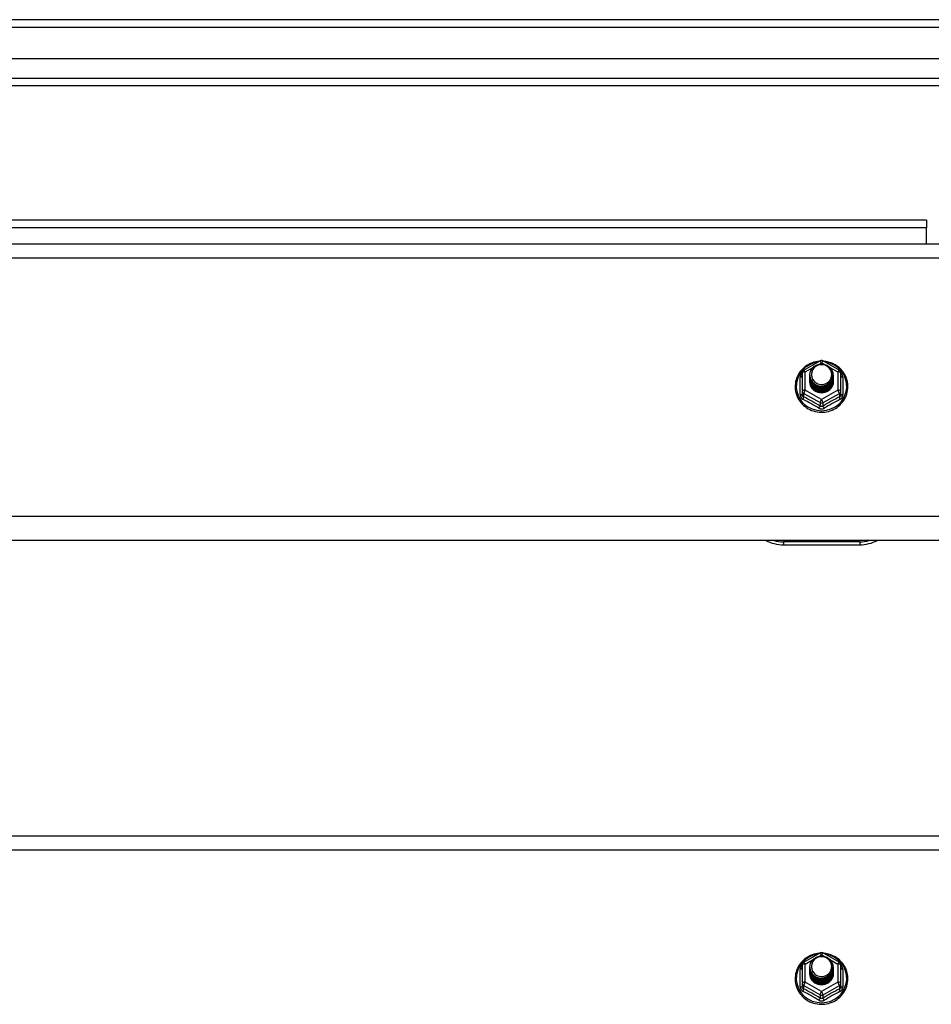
# Model space of a CAD drawing. Header units: inches. Extents: x 48.1 to 120.1, y 29 to 58.2.
# Tile 22 of 23: x 102.1 to 114, y 44.2 to 57.1. Entities that reach past the tile are written whole.
import ezdxf

# ---------------------------------------------------------------- set-up
doc = ezdxf.new("R2010")
doc.units = ezdxf.units.IN
doc.header["$MEASUREMENT"] = 0
doc.layers.add('Visible Edges(ANSI)', color=7, linetype='Continuous', lineweight=25)
doc.layers.add('Visible Tangent Edges(ANSI)', color=7, linetype='Continuous', lineweight=25)

msp = doc.modelspace()

# ---------------------------------------------------------------- linework, layer by layer
at = {"layer": 'Visible Edges(ANSI)'}
for p, q in [((119.955, 57.101), (48.153, 57.101)), ((119.345, 56.589), (48.762, 56.589)), ((119.157, 56.235), (48.951, 56.235)), ((113.929, 54.476), (69.179, 54.476)), ((113.929, 54.476), (113.929, 54.377)), ((113.929, 54.169), (113.929, 54.377)), ((64.554, 54.169), (118.554, 54.169)), ((112.32, 52.515), (112.535, 52.635)), ((112.573, 52.635), (112.788, 52.515)), ((112.3, 52.48), (112.3, 52.241)), ((112.808, 52.241), (112.808, 52.48)), ((112.4, 52.449), (112.4, 52.45)), ((112.4, 52.437), (112.4, 52.437)), ((112.4, 52.424), (112.4, 52.425)), ((112.4, 52.412), (112.4, 52.412)), ((112.4, 52.399), (112.4, 52.4)), ((112.4, 52.387), (112.4, 52.387)), ((112.4, 52.374), (112.4, 52.375)), ((112.707, 52.443), (112.707, 52.444)), ((112.707, 52.431), (112.707, 52.431)), ((112.707, 52.418), (112.707, 52.419)), ((112.707, 52.406), (112.707, 52.406)), ((112.707, 52.393), (112.707, 52.393)), ((112.707, 52.38), (112.707, 52.381)), ((112.3, 52.241), (112.3, 52.196)), ((112.536, 52.228), (112.534, 52.219)), ((112.808, 52.196), (112.808, 52.241)), ((118.554, 50.284), (64.554, 50.284)), ((112.054, 50.228), (113.054, 50.228)), ((64.554, 46.419), (118.554, 46.419)), ((112.32, 44.765), (112.535, 44.885)), ((112.573, 44.885), (112.788, 44.765)), ((112.3, 44.73), (112.3, 44.491)), ((112.808, 44.491), (112.808, 44.73)), ((112.4, 44.699), (112.4, 44.7)), ((112.4, 44.687), (112.4, 44.687)), ((112.4, 44.674), (112.4, 44.675)), ((112.4, 44.662), (112.4, 44.662)), ((112.4, 44.649), (112.4, 44.65)), ((112.4, 44.637), (112.4, 44.637)), ((112.4, 44.624), (112.4, 44.625)), ((112.707, 44.693), (112.707, 44.694)), ((112.707, 44.681), (112.707, 44.681)), ((112.707, 44.668), (112.707, 44.669)), ((112.707, 44.656), (112.707, 44.656)), ((112.707, 44.643), (112.707, 44.643)), ((112.707, 44.63), (112.707, 44.631)), ((112.3, 44.491), (112.3, 44.446)), ((112.536, 44.478), (112.534, 44.469)), ((112.808, 44.446), (112.808, 44.491))]:
    msp.add_line(p, q, dxfattribs=at)
at = {"layer": 'Visible Edges(ANSI)', "flags": 128}
for points in [[(112.528, 52.631), (112.503, 52.628), (112.479, 52.624), (112.454, 52.618), (112.431, 52.61), (112.408, 52.6), (112.386, 52.589), (112.364, 52.577), (112.344, 52.563), (112.325, 52.547), (112.307, 52.531), (112.29, 52.513), (112.274, 52.494), (112.26, 52.473), (112.248, 52.452), (112.237, 52.43), (112.228, 52.408), (112.221, 52.385), (112.215, 52.361), (112.211, 52.337), (112.209, 52.313), (112.209, 52.288), (112.21, 52.264), (112.214, 52.24), (112.219, 52.216), (112.226, 52.193), (112.234, 52.17), (112.245, 52.148), (112.257, 52.127), (112.27, 52.106), (112.285, 52.087), (112.302, 52.069), (112.319, 52.051), (112.338, 52.036), (112.358, 52.021), (112.38, 52.008), (112.402, 51.997), (112.424, 51.987), (112.448, 51.979), (112.472, 51.972), (112.496, 51.967), (112.521, 51.964), (112.546, 51.963), (112.571, 51.963), (112.596, 51.965), (112.62, 51.969), (112.645, 51.974), (112.668, 51.981), (112.692, 51.99), (112.714, 52.001), (112.736, 52.013), (112.757, 52.026), (112.776, 52.041), (112.795, 52.057), (112.812, 52.075), (112.828, 52.094), (112.842, 52.114), (112.855, 52.134), (112.867, 52.156), (112.876, 52.178), (112.885, 52.201), (112.891, 52.225), (112.895, 52.249), (112.898, 52.273), (112.899, 52.297)], [(112.421, 52.376), (112.405, 52.415), (112.4, 52.456), (112.409, 52.497), (112.428, 52.534), (112.458, 52.564), (112.496, 52.585), (112.538, 52.595), (112.582, 52.592), (112.624, 52.578), (112.659, 52.553), (112.686, 52.52), (112.703, 52.48), (112.707, 52.437), (112.699, 52.395), (112.679, 52.357), (112.649, 52.326), (112.612, 52.304), (112.569, 52.293), (112.526, 52.294), (112.484, 52.307), (112.449, 52.331), (112.421, 52.363), (112.405, 52.402), (112.4, 52.443)], [(112.44, 52.351), (112.463, 52.333), (112.489, 52.318), (112.517, 52.31), (112.547, 52.306), (112.577, 52.309), (112.606, 52.317), (112.633, 52.331), (112.656, 52.35), (112.675, 52.373), (112.688, 52.399), (112.696, 52.427), (112.698, 52.456), (112.693, 52.485), (112.683, 52.512), (112.666, 52.537), (112.645, 52.558), (112.62, 52.574), (112.592, 52.584), (112.562, 52.588), (112.532, 52.586), (112.503, 52.578), (112.477, 52.564), (112.455, 52.544), (112.438, 52.521)], [(112.899, 52.297), (112.897, 52.328), (112.893, 52.359), (112.885, 52.39), (112.875, 52.42), (112.862, 52.448), (112.846, 52.475), (112.827, 52.501), (112.807, 52.525), (112.784, 52.547), (112.759, 52.567), (112.732, 52.584), (112.703, 52.599), (112.674, 52.611), (112.643, 52.62), (112.612, 52.627), (112.58, 52.631)], [(112.438, 52.521), (112.437, 52.518), (112.435, 52.516), (112.434, 52.513), (112.433, 52.511), (112.432, 52.508), (112.431, 52.505), (112.43, 52.503), (112.429, 52.5), (112.429, 52.497), (112.428, 52.495), (112.427, 52.492), (112.427, 52.489), (112.426, 52.486), (112.426, 52.484), (112.425, 52.481), (112.425, 52.478), (112.424, 52.475), (112.424, 52.472), (112.424, 52.47), (112.424, 52.467), (112.424, 52.464), (112.424, 52.461), (112.424, 52.458), (112.424, 52.456)], [(112.4, 52.449), (112.4, 52.445), (112.401, 52.441), (112.401, 52.436), (112.401, 52.432), (112.402, 52.427), (112.403, 52.423), (112.404, 52.418), (112.405, 52.414), (112.406, 52.41), (112.407, 52.405), (112.409, 52.401), (112.411, 52.397), (112.412, 52.393), (112.414, 52.389), (112.416, 52.385), (112.418, 52.381), (112.421, 52.377), (112.423, 52.373), (112.425, 52.369), (112.428, 52.365), (112.431, 52.362), (112.434, 52.358), (112.437, 52.355), (112.44, 52.351)], [(112.4, 52.437), (112.402, 52.418), (112.406, 52.399), (112.412, 52.381), (112.421, 52.364), (112.432, 52.348), (112.445, 52.333), (112.46, 52.321), (112.477, 52.31), (112.495, 52.302), (112.514, 52.296), (112.534, 52.293), (112.554, 52.292), (112.574, 52.293), (112.594, 52.297), (112.613, 52.304), (112.631, 52.313), (112.647, 52.324), (112.662, 52.337), (112.676, 52.351), (112.687, 52.368), (112.696, 52.386), (112.702, 52.404), (112.706, 52.424), (112.707, 52.443)], [(112.707, 52.437), (112.707, 52.417), (112.703, 52.397), (112.697, 52.378), (112.689, 52.359), (112.678, 52.342), (112.665, 52.327), (112.649, 52.313), (112.632, 52.301), (112.614, 52.292), (112.594, 52.285), (112.574, 52.281), (112.554, 52.279), (112.533, 52.281), (112.513, 52.284), (112.494, 52.291), (112.475, 52.299), (112.458, 52.31), (112.443, 52.324), (112.43, 52.339), (112.419, 52.355), (112.41, 52.373), (112.404, 52.392), (112.401, 52.411), (112.4, 52.431)], [(112.4, 52.424), (112.402, 52.405), (112.406, 52.386), (112.412, 52.368), (112.421, 52.351), (112.432, 52.335), (112.445, 52.321), (112.46, 52.308), (112.477, 52.298), (112.495, 52.29), (112.514, 52.284), (112.534, 52.28), (112.554, 52.279), (112.574, 52.281), (112.594, 52.285), (112.613, 52.291), (112.631, 52.3), (112.647, 52.311), (112.662, 52.324), (112.676, 52.339), (112.687, 52.355), (112.696, 52.373), (112.702, 52.392), (112.706, 52.411), (112.707, 52.431)], [(112.707, 52.425), (112.707, 52.404), (112.703, 52.384), (112.697, 52.365), (112.689, 52.347), (112.678, 52.33), (112.665, 52.314), (112.649, 52.3), (112.632, 52.289), (112.614, 52.28), (112.594, 52.273), (112.574, 52.269), (112.554, 52.267), (112.533, 52.268), (112.513, 52.272), (112.494, 52.278), (112.475, 52.287), (112.458, 52.298), (112.443, 52.311), (112.43, 52.326), (112.419, 52.343), (112.41, 52.36), (112.404, 52.379), (112.401, 52.399), (112.4, 52.418)], [(112.4, 52.412), (112.402, 52.393), (112.406, 52.374), (112.412, 52.356), (112.421, 52.339), (112.432, 52.323), (112.445, 52.308), (112.46, 52.296), (112.477, 52.285), (112.495, 52.277), (112.514, 52.271), (112.534, 52.268), (112.554, 52.267), (112.574, 52.268), (112.594, 52.272), (112.613, 52.279), (112.631, 52.287), (112.647, 52.298), (112.662, 52.312), (112.676, 52.326), (112.687, 52.343), (112.696, 52.361), (112.702, 52.379), (112.706, 52.398), (112.707, 52.418)], [(112.707, 52.412), (112.707, 52.392), (112.703, 52.372), (112.697, 52.353), (112.689, 52.334), (112.678, 52.317), (112.665, 52.302), (112.649, 52.288), (112.632, 52.276), (112.614, 52.267), (112.594, 52.26), (112.574, 52.256), (112.554, 52.254), (112.533, 52.255), (112.513, 52.259), (112.494, 52.265), (112.475, 52.274), (112.458, 52.285), (112.443, 52.298), (112.43, 52.313), (112.419, 52.33), (112.41, 52.348), (112.404, 52.367), (112.401, 52.386), (112.4, 52.406)], [(112.4, 52.399), (112.402, 52.38), (112.406, 52.361), (112.412, 52.343), (112.421, 52.326), (112.432, 52.31), (112.445, 52.296), (112.46, 52.283), (112.477, 52.273), (112.495, 52.264), (112.514, 52.258), (112.534, 52.255), (112.554, 52.254), (112.574, 52.255), (112.594, 52.26), (112.613, 52.266), (112.631, 52.275), (112.647, 52.286), (112.662, 52.299), (112.676, 52.314), (112.687, 52.33), (112.696, 52.348), (112.702, 52.367), (112.706, 52.386), (112.707, 52.406)], [(112.707, 52.4), (112.707, 52.379), (112.703, 52.359), (112.697, 52.34), (112.689, 52.322), (112.678, 52.305), (112.665, 52.289), (112.649, 52.275), (112.632, 52.264), (112.614, 52.254), (112.594, 52.248), (112.574, 52.243), (112.554, 52.242), (112.533, 52.243), (112.513, 52.247), (112.494, 52.253), (112.475, 52.262), (112.458, 52.273), (112.443, 52.286), (112.43, 52.301), (112.419, 52.318), (112.41, 52.335), (112.404, 52.354), (112.401, 52.374), (112.4, 52.393)], [(112.4, 52.387), (112.402, 52.368), (112.406, 52.349), (112.412, 52.331), (112.421, 52.314), (112.432, 52.298), (112.445, 52.283), (112.46, 52.271), (112.477, 52.26), (112.495, 52.252), (112.514, 52.246), (112.534, 52.242), (112.554, 52.241), (112.574, 52.243), (112.594, 52.247), (112.613, 52.254), (112.631, 52.262), (112.647, 52.273), (112.662, 52.286), (112.676, 52.301), (112.687, 52.318), (112.696, 52.335), (112.702, 52.354), (112.706, 52.373), (112.707, 52.393)], [(112.707, 52.387), (112.707, 52.367), (112.703, 52.347), (112.697, 52.328), (112.689, 52.309), (112.678, 52.292), (112.665, 52.276), (112.649, 52.263), (112.632, 52.251), (112.614, 52.242), (112.594, 52.235), (112.574, 52.231), (112.554, 52.229), (112.533, 52.23), (112.513, 52.234), (112.494, 52.24), (112.475, 52.249), (112.458, 52.26), (112.443, 52.273), (112.43, 52.288), (112.419, 52.305), (112.41, 52.323), (112.404, 52.342), (112.401, 52.361), (112.4, 52.381)], [(112.4, 52.374), (112.402, 52.355), (112.406, 52.336), (112.412, 52.318), (112.421, 52.301), (112.432, 52.285), (112.445, 52.271), (112.46, 52.258), (112.477, 52.248), (112.495, 52.239), (112.514, 52.233), (112.534, 52.23), (112.554, 52.229), (112.574, 52.23), (112.594, 52.234), (112.613, 52.241), (112.631, 52.25), (112.647, 52.261), (112.662, 52.274), (112.676, 52.289), (112.687, 52.305), (112.696, 52.323), (112.702, 52.342), (112.706, 52.361), (112.707, 52.38)], [(112.534, 52.219), (112.526, 52.221), (112.518, 52.222), (112.51, 52.225), (112.502, 52.227), (112.495, 52.23), (112.487, 52.233), (112.48, 52.237), (112.473, 52.241), (112.466, 52.246), (112.46, 52.25), (112.453, 52.255), (112.447, 52.261), (112.442, 52.267), (112.436, 52.273), (112.431, 52.279), (112.427, 52.285), (112.422, 52.292), (112.418, 52.299), (112.415, 52.306), (112.412, 52.313), (112.409, 52.321), (112.407, 52.329), (112.405, 52.336), (112.404, 52.344)], [(112.438, 52.391), (112.438, 52.39), (112.437, 52.389), (112.436, 52.389), (112.435, 52.388), (112.435, 52.388), (112.434, 52.387), (112.433, 52.386), (112.433, 52.386), (112.432, 52.385), (112.431, 52.385), (112.43, 52.384), (112.43, 52.383), (112.429, 52.383), (112.428, 52.382), (112.428, 52.382), (112.427, 52.381), (112.426, 52.38), (112.425, 52.38), (112.425, 52.379), (112.424, 52.379), (112.423, 52.378), (112.423, 52.377), (112.422, 52.377), (112.421, 52.376)], [(112.424, 52.456), (112.424, 52.453), (112.424, 52.45), (112.424, 52.447), (112.424, 52.444), (112.424, 52.442), (112.424, 52.439), (112.425, 52.436), (112.425, 52.433), (112.425, 52.43), (112.426, 52.428), (112.426, 52.425), (112.427, 52.422), (112.427, 52.419), (112.428, 52.417), (112.429, 52.414), (112.43, 52.411), (112.431, 52.409), (112.431, 52.406), (112.432, 52.403), (112.434, 52.401), (112.435, 52.398), (112.436, 52.396), (112.437, 52.393), (112.438, 52.391)], [(112.528, 44.881), (112.503, 44.878), (112.479, 44.874), (112.454, 44.868), (112.431, 44.86), (112.408, 44.85), (112.386, 44.839), (112.364, 44.827), (112.344, 44.813), (112.325, 44.797), (112.307, 44.781), (112.29, 44.763), (112.274, 44.744), (112.26, 44.723), (112.248, 44.702), (112.237, 44.68), (112.228, 44.658), (112.221, 44.635), (112.215, 44.611), (112.211, 44.587), (112.209, 44.563), (112.209, 44.538), (112.21, 44.514), (112.214, 44.49), (112.219, 44.466), (112.226, 44.443), (112.234, 44.42), (112.245, 44.398), (112.257, 44.377), (112.27, 44.356), (112.285, 44.337), (112.302, 44.319), (112.319, 44.301), (112.338, 44.286), (112.358, 44.271), (112.38, 44.258), (112.402, 44.247), (112.424, 44.237), (112.448, 44.229), (112.472, 44.222), (112.496, 44.217), (112.521, 44.214), (112.546, 44.213), (112.571, 44.213), (112.596, 44.215), (112.62, 44.219), (112.645, 44.224), (112.668, 44.231), (112.692, 44.24), (112.714, 44.251), (112.736, 44.263), (112.757, 44.276), (112.776, 44.291), (112.795, 44.307), (112.812, 44.325), (112.828, 44.344), (112.842, 44.364), (112.855, 44.384), (112.867, 44.406), (112.876, 44.428), (112.885, 44.451), (112.891, 44.475), (112.895, 44.499), (112.898, 44.523), (112.899, 44.547)], [(112.899, 44.547), (112.897, 44.578), (112.893, 44.609), (112.885, 44.64), (112.875, 44.67), (112.862, 44.698), (112.846, 44.725), (112.827, 44.751), (112.807, 44.775), (112.784, 44.797), (112.759, 44.817), (112.732, 44.834), (112.703, 44.849), (112.674, 44.861), (112.643, 44.87), (112.612, 44.877), (112.58, 44.881)], [(112.421, 44.626), (112.405, 44.665), (112.4, 44.706), (112.409, 44.747), (112.428, 44.784), (112.458, 44.814), (112.496, 44.835), (112.538, 44.845), (112.582, 44.842), (112.624, 44.828), (112.659, 44.803), (112.686, 44.77), (112.703, 44.73), (112.707, 44.687), (112.699, 44.645), (112.679, 44.607), (112.649, 44.576), (112.612, 44.554), (112.569, 44.543), (112.526, 44.544), (112.484, 44.557), (112.449, 44.581), (112.421, 44.613), (112.405, 44.652), (112.4, 44.693)], [(112.438, 44.771), (112.437, 44.768), (112.435, 44.766), (112.434, 44.763), (112.433, 44.761), (112.432, 44.758), (112.431, 44.755), (112.43, 44.753), (112.429, 44.75), (112.429, 44.747), (112.428, 44.745), (112.427, 44.742), (112.427, 44.739), (112.426, 44.736), (112.426, 44.734), (112.425, 44.731), (112.425, 44.728), (112.424, 44.725), (112.424, 44.722), (112.424, 44.72), (112.424, 44.717), (112.424, 44.714), (112.424, 44.711), (112.424, 44.708), (112.424, 44.706)], [(112.44, 44.601), (112.463, 44.583), (112.489, 44.568), (112.517, 44.56), (112.547, 44.556), (112.577, 44.559), (112.606, 44.567), (112.633, 44.581), (112.656, 44.6), (112.675, 44.623), (112.688, 44.649), (112.696, 44.677), (112.698, 44.706), (112.693, 44.735), (112.683, 44.762), (112.666, 44.787), (112.645, 44.808), (112.62, 44.824), (112.592, 44.834), (112.562, 44.838), (112.532, 44.836), (112.503, 44.828), (112.477, 44.814), (112.455, 44.794), (112.438, 44.771)], [(112.4, 44.699), (112.4, 44.695), (112.401, 44.691), (112.401, 44.686), (112.401, 44.682), (112.402, 44.677), (112.403, 44.673), (112.404, 44.668), (112.405, 44.664), (112.406, 44.66), (112.407, 44.655), (112.409, 44.651), (112.411, 44.647), (112.412, 44.643), (112.414, 44.639), (112.416, 44.635), (112.418, 44.631), (112.421, 44.627), (112.423, 44.623), (112.425, 44.619), (112.428, 44.615), (112.431, 44.612), (112.434, 44.608), (112.437, 44.605), (112.44, 44.601)], [(112.4, 44.687), (112.402, 44.668), (112.406, 44.649), (112.412, 44.631), (112.421, 44.614), (112.432, 44.598), (112.445, 44.583), (112.46, 44.571), (112.477, 44.56), (112.495, 44.552), (112.514, 44.546), (112.534, 44.543), (112.554, 44.542), (112.574, 44.543), (112.594, 44.547), (112.613, 44.554), (112.631, 44.563), (112.647, 44.574), (112.662, 44.587), (112.676, 44.601), (112.687, 44.618), (112.696, 44.636), (112.702, 44.654), (112.706, 44.674), (112.707, 44.693)], [(112.707, 44.687), (112.707, 44.667), (112.703, 44.647), (112.697, 44.628), (112.689, 44.609), (112.678, 44.592), (112.665, 44.577), (112.649, 44.563), (112.632, 44.551), (112.614, 44.542), (112.594, 44.535), (112.574, 44.531), (112.554, 44.529), (112.533, 44.531), (112.513, 44.534), (112.494, 44.541), (112.475, 44.549), (112.458, 44.56), (112.443, 44.574), (112.43, 44.589), (112.419, 44.605), (112.41, 44.623), (112.404, 44.642), (112.401, 44.661), (112.4, 44.681)], [(112.4, 44.674), (112.402, 44.655), (112.406, 44.636), (112.412, 44.618), (112.421, 44.601), (112.432, 44.585), (112.445, 44.571), (112.46, 44.558), (112.477, 44.548), (112.495, 44.54), (112.514, 44.534), (112.534, 44.53), (112.554, 44.529), (112.574, 44.531), (112.594, 44.535), (112.613, 44.541), (112.631, 44.55), (112.647, 44.561), (112.662, 44.574), (112.676, 44.589), (112.687, 44.605), (112.696, 44.623), (112.702, 44.642), (112.706, 44.661), (112.707, 44.681)], [(112.707, 44.675), (112.707, 44.654), (112.703, 44.634), (112.697, 44.615), (112.689, 44.597), (112.678, 44.58), (112.665, 44.564), (112.649, 44.55), (112.632, 44.539), (112.614, 44.53), (112.594, 44.523), (112.574, 44.519), (112.554, 44.517), (112.533, 44.518), (112.513, 44.522), (112.494, 44.528), (112.475, 44.537), (112.458, 44.548), (112.443, 44.561), (112.43, 44.576), (112.419, 44.593), (112.41, 44.61), (112.404, 44.629), (112.401, 44.649), (112.4, 44.668)], [(112.4, 44.662), (112.402, 44.643), (112.406, 44.624), (112.412, 44.606), (112.421, 44.589), (112.432, 44.573), (112.445, 44.558), (112.46, 44.546), (112.477, 44.535), (112.495, 44.527), (112.514, 44.521), (112.534, 44.518), (112.554, 44.517), (112.574, 44.518), (112.594, 44.522), (112.613, 44.529), (112.631, 44.537), (112.647, 44.548), (112.662, 44.562), (112.676, 44.576), (112.687, 44.593), (112.696, 44.611), (112.702, 44.629), (112.706, 44.648), (112.707, 44.668)], [(112.707, 44.662), (112.707, 44.642), (112.703, 44.622), (112.697, 44.603), (112.689, 44.584), (112.678, 44.567), (112.665, 44.552), (112.649, 44.538), (112.632, 44.526), (112.614, 44.517), (112.594, 44.51), (112.574, 44.506), (112.554, 44.504), (112.533, 44.505), (112.513, 44.509), (112.494, 44.515), (112.475, 44.524), (112.458, 44.535), (112.443, 44.548), (112.43, 44.563), (112.419, 44.58), (112.41, 44.598), (112.404, 44.617), (112.401, 44.636), (112.4, 44.656)], [(112.4, 44.649), (112.402, 44.63), (112.406, 44.611), (112.412, 44.593), (112.421, 44.576), (112.432, 44.56), (112.445, 44.546), (112.46, 44.533), (112.477, 44.523), (112.495, 44.514), (112.514, 44.508), (112.534, 44.505), (112.554, 44.504), (112.574, 44.505), (112.594, 44.51), (112.613, 44.516), (112.631, 44.525), (112.647, 44.536), (112.662, 44.549), (112.676, 44.564), (112.687, 44.58), (112.696, 44.598), (112.702, 44.617), (112.706, 44.636), (112.707, 44.656)], [(112.707, 44.65), (112.707, 44.629), (112.703, 44.609), (112.697, 44.59), (112.689, 44.572), (112.678, 44.555), (112.665, 44.539), (112.649, 44.525), (112.632, 44.514), (112.614, 44.504), (112.594, 44.498), (112.574, 44.493), (112.554, 44.492), (112.533, 44.493), (112.513, 44.497), (112.494, 44.503), (112.475, 44.512), (112.458, 44.523), (112.443, 44.536), (112.43, 44.551), (112.419, 44.568), (112.41, 44.585), (112.404, 44.604), (112.401, 44.624), (112.4, 44.643)], [(112.4, 44.637), (112.402, 44.618), (112.406, 44.599), (112.412, 44.581), (112.421, 44.564), (112.432, 44.548), (112.445, 44.533), (112.46, 44.521), (112.477, 44.51), (112.495, 44.502), (112.514, 44.496), (112.534, 44.492), (112.554, 44.491), (112.574, 44.493), (112.594, 44.497), (112.613, 44.504), (112.631, 44.512), (112.647, 44.523), (112.662, 44.536), (112.676, 44.551), (112.687, 44.568), (112.696, 44.585), (112.702, 44.604), (112.706, 44.623), (112.707, 44.643)], [(112.707, 44.637), (112.707, 44.617), (112.703, 44.597), (112.697, 44.578), (112.689, 44.559), (112.678, 44.542), (112.665, 44.526), (112.649, 44.513), (112.632, 44.501), (112.614, 44.492), (112.594, 44.485), (112.574, 44.481), (112.554, 44.479), (112.533, 44.48), (112.513, 44.484), (112.494, 44.49), (112.475, 44.499), (112.458, 44.51), (112.443, 44.523), (112.43, 44.538), (112.419, 44.555), (112.41, 44.573), (112.404, 44.592), (112.401, 44.611), (112.4, 44.631)], [(112.4, 44.624), (112.402, 44.605), (112.406, 44.586), (112.412, 44.568), (112.421, 44.551), (112.432, 44.535), (112.445, 44.521), (112.46, 44.508), (112.477, 44.498), (112.495, 44.489), (112.514, 44.483), (112.534, 44.48), (112.554, 44.479), (112.574, 44.48), (112.594, 44.484), (112.613, 44.491), (112.631, 44.5), (112.647, 44.511), (112.662, 44.524), (112.676, 44.539), (112.687, 44.555), (112.696, 44.573), (112.702, 44.592), (112.706, 44.611), (112.707, 44.63)], [(112.534, 44.469), (112.526, 44.471), (112.518, 44.472), (112.51, 44.475), (112.502, 44.477), (112.495, 44.48), (112.487, 44.483), (112.48, 44.487), (112.473, 44.491), (112.466, 44.496), (112.46, 44.5), (112.453, 44.505), (112.447, 44.511), (112.442, 44.517), (112.436, 44.523), (112.431, 44.529), (112.427, 44.535), (112.422, 44.542), (112.418, 44.549), (112.415, 44.556), (112.412, 44.563), (112.409, 44.571), (112.407, 44.579), (112.405, 44.586), (112.404, 44.594)], [(112.438, 44.641), (112.438, 44.64), (112.437, 44.639), (112.436, 44.639), (112.435, 44.638), (112.435, 44.638), (112.434, 44.637), (112.433, 44.636), (112.433, 44.636), (112.432, 44.635), (112.431, 44.635), (112.43, 44.634), (112.43, 44.633), (112.429, 44.633), (112.428, 44.632), (112.428, 44.632), (112.427, 44.631), (112.426, 44.63), (112.425, 44.63), (112.425, 44.629), (112.424, 44.629), (112.423, 44.628), (112.423, 44.627), (112.422, 44.627), (112.421, 44.626)], [(112.424, 44.706), (112.424, 44.703), (112.424, 44.7), (112.424, 44.697), (112.424, 44.694), (112.424, 44.692), (112.424, 44.689), (112.425, 44.686), (112.425, 44.683), (112.425, 44.68), (112.426, 44.678), (112.426, 44.675), (112.427, 44.672), (112.427, 44.669), (112.428, 44.667), (112.429, 44.664), (112.43, 44.661), (112.431, 44.659), (112.431, 44.656), (112.432, 44.653), (112.434, 44.651), (112.435, 44.648), (112.436, 44.646), (112.437, 44.643), (112.438, 44.641)]]:
    msp.add_lwpolyline(points, dxfattribs=at)
at = {"layer": 'Visible Edges(ANSI)'}
for centre, radius, start, end in [((112.554, 52.6), 0.0394, 60.8255, 119.1745), ((112.339, 52.48), 0.0394, 119.1745, 180), ((112.768, 52.48), 0.0394, 0, 60.8255), ((112.054, 50.728), 0.5, 242.5014, 270), ((113.054, 50.728), 0.5, 270, 297.4986), ((112.554, 44.85), 0.0394, 60.8255, 119.1745), ((112.339, 44.73), 0.0394, 119.1745, 180), ((112.768, 44.73), 0.0394, 0, 60.8255)]:
    msp.add_arc(centre, radius, start, end, dxfattribs=at)
for centre, major_axis, start_param, end_param in [((112.554, 52.456), (0.134, 0), 3.671471, 8.899926), ((112.554, 52.371), (-0.158, 0), 6.032414, 9.675269), ((112.554, 52.451), (0.154, 0), 3.669461, 3.875388), ((112.554, 44.706), (0.134, 0), 3.671471, 8.899926), ((112.554, 44.621), (-0.158, 0), 6.032414, 9.675269), ((112.554, 44.701), (0.154, 0), 3.669461, 3.875388)]:
    msp.add_ellipse(centre, major_axis=major_axis, ratio=0.966998, start_param=start_param, end_param=end_param, dxfattribs=at)
at = {"layer": 'Visible Tangent Edges(ANSI)'}
for p, q in [((48.153, 57.002), (119.955, 57.002)), ((48.821, 56.334), (119.287, 56.334)), ((113.929, 54.377), (69.179, 54.377)), ((64.554, 53.983), (118.554, 53.983)), ((112.522, 52.592), (112.554, 52.61)), ((112.554, 52.61), (112.588, 52.591)), ((112.339, 52.49), (112.437, 52.545)), ((112.339, 52.251), (112.339, 52.49)), ((112.664, 52.549), (112.768, 52.49)), ((112.768, 52.49), (112.768, 52.251)), ((112.276, 52.193), (112.276, 52.42)), ((112.832, 52.42), (112.832, 52.193)), ((112.32, 52.208), (112.534, 52.088)), ((112.32, 52.163), (112.32, 52.208)), ((112.554, 52.131), (112.339, 52.251)), ((112.768, 52.251), (112.554, 52.131)), ((112.574, 52.088), (112.788, 52.208)), ((112.788, 52.208), (112.788, 52.163)), ((112.534, 52.088), (112.534, 52.043)), ((112.574, 52.043), (112.574, 52.088)), ((118.554, 50.598), (64.554, 50.598)), ((113.054, 50.268), (112.054, 50.268)), ((112.054, 50.268), (112.054, 50.228)), ((113.054, 50.268), (113.054, 50.228)), ((64.554, 46.233), (118.554, 46.233)), ((112.522, 44.842), (112.554, 44.86)), ((112.554, 44.86), (112.588, 44.841)), ((112.339, 44.74), (112.437, 44.795)), ((112.339, 44.501), (112.339, 44.74)), ((112.664, 44.799), (112.768, 44.74)), ((112.768, 44.74), (112.768, 44.501)), ((112.276, 44.443), (112.276, 44.67)), ((112.832, 44.67), (112.832, 44.443)), ((112.554, 44.381), (112.339, 44.501)), ((112.768, 44.501), (112.554, 44.381)), ((112.32, 44.458), (112.534, 44.338)), ((112.32, 44.413), (112.32, 44.458)), ((112.534, 44.338), (112.534, 44.293)), ((112.574, 44.338), (112.788, 44.458)), ((112.574, 44.293), (112.574, 44.338)), ((112.788, 44.458), (112.788, 44.413))]:
    msp.add_line(p, q, dxfattribs=at)
at = {"layer": 'Visible Tangent Edges(ANSI)', "flags": 128}
for points in [[(112.3, 52.473), (112.298, 52.471), (112.296, 52.469), (112.294, 52.467), (112.293, 52.466), (112.291, 52.464), (112.29, 52.461), (112.288, 52.459), (112.287, 52.457), (112.285, 52.455), (112.284, 52.453), (112.283, 52.451), (112.282, 52.448), (112.281, 52.446), (112.28, 52.444), (112.279, 52.442), (112.278, 52.439), (112.278, 52.437), (112.277, 52.434), (112.277, 52.432), (112.276, 52.43), (112.276, 52.427), (112.276, 52.425), (112.276, 52.423), (112.276, 52.42)], [(112.832, 52.42), (112.832, 52.423), (112.832, 52.425), (112.832, 52.427), (112.831, 52.43), (112.831, 52.432), (112.83, 52.434), (112.83, 52.437), (112.829, 52.439), (112.828, 52.442), (112.828, 52.444), (112.827, 52.446), (112.826, 52.448), (112.825, 52.451), (112.823, 52.453), (112.822, 52.455), (112.821, 52.457), (112.82, 52.459), (112.818, 52.461), (112.816, 52.464), (112.815, 52.466), (112.813, 52.467), (112.811, 52.469), (112.81, 52.471), (112.808, 52.473)], [(112.276, 52.193), (112.276, 52.19), (112.276, 52.187), (112.276, 52.183), (112.277, 52.18), (112.277, 52.177), (112.278, 52.174), (112.279, 52.171), (112.28, 52.168), (112.281, 52.165), (112.283, 52.162), (112.284, 52.159), (112.286, 52.156), (112.287, 52.153), (112.289, 52.151), (112.291, 52.148), (112.293, 52.146), (112.295, 52.143), (112.298, 52.141), (112.3, 52.139), (112.302, 52.137), (112.305, 52.135), (112.308, 52.134), (112.31, 52.132), (112.313, 52.131)], [(112.32, 52.163), (112.318, 52.164), (112.317, 52.165), (112.315, 52.165), (112.314, 52.166), (112.313, 52.167), (112.311, 52.168), (112.31, 52.169), (112.309, 52.171), (112.308, 52.172), (112.307, 52.173), (112.306, 52.175), (112.305, 52.176), (112.304, 52.177), (112.304, 52.179), (112.303, 52.181), (112.302, 52.182), (112.302, 52.184), (112.301, 52.185), (112.301, 52.187), (112.3, 52.189), (112.3, 52.191), (112.3, 52.192), (112.3, 52.194), (112.3, 52.196)], [(112.808, 52.196), (112.808, 52.194), (112.808, 52.192), (112.807, 52.191), (112.807, 52.189), (112.807, 52.187), (112.806, 52.185), (112.806, 52.184), (112.805, 52.182), (112.805, 52.181), (112.804, 52.179), (112.803, 52.177), (112.802, 52.176), (112.802, 52.175), (112.801, 52.173), (112.8, 52.172), (112.799, 52.171), (112.797, 52.169), (112.796, 52.168), (112.795, 52.167), (112.794, 52.166), (112.792, 52.165), (112.791, 52.165), (112.79, 52.164), (112.788, 52.163)], [(112.795, 52.131), (112.797, 52.132), (112.8, 52.134), (112.803, 52.135), (112.805, 52.137), (112.808, 52.139), (112.81, 52.141), (112.812, 52.143), (112.814, 52.146), (112.817, 52.148), (112.818, 52.151), (112.82, 52.153), (112.822, 52.156), (112.824, 52.159), (112.825, 52.162), (112.826, 52.165), (112.828, 52.168), (112.829, 52.171), (112.829, 52.174), (112.83, 52.177), (112.831, 52.18), (112.831, 52.183), (112.832, 52.187), (112.832, 52.19), (112.832, 52.193)], [(112.516, 52.017), (112.519, 52.015), (112.522, 52.014), (112.525, 52.012), (112.528, 52.011), (112.531, 52.01), (112.534, 52.009), (112.538, 52.008), (112.541, 52.008), (112.544, 52.007), (112.547, 52.007), (112.551, 52.006), (112.554, 52.006), (112.557, 52.006), (112.56, 52.007), (112.564, 52.007), (112.567, 52.008), (112.57, 52.008), (112.573, 52.009), (112.576, 52.01), (112.579, 52.011), (112.582, 52.012), (112.585, 52.014), (112.588, 52.015), (112.591, 52.017)], [(112.574, 52.043), (112.572, 52.042), (112.57, 52.041), (112.569, 52.041), (112.567, 52.04), (112.566, 52.039), (112.564, 52.039), (112.562, 52.038), (112.561, 52.038), (112.559, 52.038), (112.557, 52.037), (112.556, 52.037), (112.554, 52.037), (112.552, 52.037), (112.55, 52.037), (112.549, 52.038), (112.547, 52.038), (112.545, 52.038), (112.544, 52.039), (112.542, 52.039), (112.54, 52.04), (112.539, 52.041), (112.537, 52.041), (112.536, 52.042), (112.534, 52.043)], [(112.3, 44.723), (112.298, 44.721), (112.296, 44.719), (112.294, 44.717), (112.293, 44.716), (112.291, 44.714), (112.29, 44.711), (112.288, 44.709), (112.287, 44.707), (112.285, 44.705), (112.284, 44.703), (112.283, 44.701), (112.282, 44.698), (112.281, 44.696), (112.28, 44.694), (112.279, 44.692), (112.278, 44.689), (112.278, 44.687), (112.277, 44.684), (112.277, 44.682), (112.276, 44.68), (112.276, 44.677), (112.276, 44.675), (112.276, 44.673), (112.276, 44.67)], [(112.832, 44.67), (112.832, 44.673), (112.832, 44.675), (112.832, 44.677), (112.831, 44.68), (112.831, 44.682), (112.83, 44.684), (112.83, 44.687), (112.829, 44.689), (112.828, 44.692), (112.828, 44.694), (112.827, 44.696), (112.826, 44.698), (112.825, 44.701), (112.823, 44.703), (112.822, 44.705), (112.821, 44.707), (112.82, 44.709), (112.818, 44.711), (112.816, 44.714), (112.815, 44.716), (112.813, 44.717), (112.811, 44.719), (112.81, 44.721), (112.808, 44.723)], [(112.276, 44.443), (112.276, 44.44), (112.276, 44.437), (112.276, 44.433), (112.277, 44.43), (112.277, 44.427), (112.278, 44.424), (112.279, 44.421), (112.28, 44.418), (112.281, 44.415), (112.283, 44.412), (112.284, 44.409), (112.286, 44.406), (112.287, 44.403), (112.289, 44.401), (112.291, 44.398), (112.293, 44.396), (112.295, 44.393), (112.298, 44.391), (112.3, 44.389), (112.302, 44.387), (112.305, 44.385), (112.308, 44.384), (112.31, 44.382), (112.313, 44.381)], [(112.32, 44.413), (112.318, 44.414), (112.317, 44.415), (112.315, 44.415), (112.314, 44.416), (112.313, 44.417), (112.311, 44.418), (112.31, 44.419), (112.309, 44.421), (112.308, 44.422), (112.307, 44.423), (112.306, 44.425), (112.305, 44.426), (112.304, 44.427), (112.304, 44.429), (112.303, 44.431), (112.302, 44.432), (112.302, 44.434), (112.301, 44.435), (112.301, 44.437), (112.3, 44.439), (112.3, 44.441), (112.3, 44.442), (112.3, 44.444), (112.3, 44.446)], [(112.808, 44.446), (112.808, 44.444), (112.808, 44.442), (112.807, 44.441), (112.807, 44.439), (112.807, 44.437), (112.806, 44.435), (112.806, 44.434), (112.805, 44.432), (112.805, 44.431), (112.804, 44.429), (112.803, 44.427), (112.802, 44.426), (112.802, 44.425), (112.801, 44.423), (112.8, 44.422), (112.799, 44.421), (112.797, 44.419), (112.796, 44.418), (112.795, 44.417), (112.794, 44.416), (112.792, 44.415), (112.791, 44.415), (112.79, 44.414), (112.788, 44.413)], [(112.795, 44.381), (112.797, 44.382), (112.8, 44.384), (112.803, 44.385), (112.805, 44.387), (112.808, 44.389), (112.81, 44.391), (112.812, 44.393), (112.814, 44.396), (112.817, 44.398), (112.818, 44.401), (112.82, 44.403), (112.822, 44.406), (112.824, 44.409), (112.825, 44.412), (112.826, 44.415), (112.828, 44.418), (112.829, 44.421), (112.829, 44.424), (112.83, 44.427), (112.831, 44.43), (112.831, 44.433), (112.832, 44.437), (112.832, 44.44), (112.832, 44.443)], [(112.516, 44.267), (112.519, 44.265), (112.522, 44.264), (112.525, 44.262), (112.528, 44.261), (112.531, 44.26), (112.534, 44.259), (112.538, 44.258), (112.541, 44.258), (112.544, 44.257), (112.547, 44.257), (112.551, 44.256), (112.554, 44.256), (112.557, 44.256), (112.56, 44.257), (112.564, 44.257), (112.567, 44.258), (112.57, 44.258), (112.573, 44.259), (112.576, 44.26), (112.579, 44.261), (112.582, 44.262), (112.585, 44.264), (112.588, 44.265), (112.591, 44.267)], [(112.574, 44.293), (112.572, 44.292), (112.57, 44.291), (112.569, 44.291), (112.567, 44.29), (112.566, 44.289), (112.564, 44.289), (112.562, 44.288), (112.561, 44.288), (112.559, 44.288), (112.557, 44.287), (112.556, 44.287), (112.554, 44.287), (112.552, 44.287), (112.55, 44.287), (112.549, 44.288), (112.547, 44.288), (112.545, 44.288), (112.544, 44.289), (112.542, 44.289), (112.54, 44.29), (112.539, 44.291), (112.537, 44.291), (112.536, 44.292), (112.534, 44.293)]]:
    msp.add_lwpolyline(points, dxfattribs=at)
at = {"layer": 'Visible Tangent Edges(ANSI)'}
for centre, start, end in [((112.054, 50.736), 254.5326, 270), ((113.054, 50.736), 270, 285.4674)]:
    msp.add_arc(centre, 0.469, start, end, dxfattribs=at)
for centre, major_axis, ratio, start_param, end_param in [((112.554, 52.303), (0.331, 0), 0.966998, 1.708073, 7.716705), ((112.554, 52.6), (-0.0192, 0.0344), 0.127392, 4.936728, 6.283185), ((112.554, 52.6), (0.0192, 0.0344), 0.127392, 0, 1.346458), ((112.339, 52.48), (-0.0394, 0), 0.254784, 4.712389, 6.283185), ((112.339, 52.48), (-0.0192, 0.0344), 0.127392, 4.936728, 6.283185), ((112.768, 52.48), (0.0192, 0.0344), 0.127392, 0, 1.346458), ((112.768, 52.48), (0.0394, 0), 0.254784, 0, 1.570796), ((112.261, 52.436), (0.0394, 0), 0.420933, 5.107073, 6.283185), ((112.847, 52.436), (-0.0394, 0), 0.420933, 0, 1.176113), ((112.339, 52.241), (-0.0394, 0), 0.254784, 4.712389, 6.283185), ((112.339, 52.241), (-0.0394, 0), 0.966998, 0, 1.047198), ((112.339, 52.241), (-0.0192, -0.0344), 0.127392, 4.48805, 6.058847), ((112.768, 52.241), (0.0394, 0), 0.254784, 0, 1.570796), ((112.768, 52.241), (0.0192, -0.0344), 0.127392, 0.224339, 1.795135), ((112.768, 52.241), (0.0394, 0), 0.966998, 5.235988, 6.283185), ((112.261, 52.196), (0.0394, 0), 0.080687, 5.107073, 6.283185), ((112.3, 52.13), (0.0178, 0.0351), 0.295528, 4.874003, 6.050115), ((112.415, 51.906), (0.573, -0.342), 0.220649, 1.524932, 1.878631), ((112.427, 51.927), (-0.605, 0.361), 0.220649, 4.666525, 5.020223), ((112.554, 52.121), (-0.0192, -0.0344), 0.127392, 4.48805, 6.058847), ((112.554, 52.121), (0.0394, 0), 0.966998, 4.18879, 5.235988), ((112.554, 52.121), (0.0192, -0.0344), 0.127392, 0.224339, 1.795135), ((112.681, 51.927), (-0.605, -0.361), 0.220649, 4.404555, 4.758253), ((112.693, 51.906), (0.573, 0.342), 0.220649, 1.262962, 1.61666), ((112.808, 52.13), (-0.0178, 0.0351), 0.295528, 0.23307, 1.409183), ((112.847, 52.196), (-0.0394, 0), 0.080687, 0, 1.176113), ((112.514, 52.01), (0.0205, 0.0336), 0.044718, 0.222707, 1.398819), ((112.593, 52.01), (-0.0205, 0.0336), 0.044718, 4.884366, 6.060479), ((112.554, 44.553), (0.331, 0), 0.966998, 1.708073, 7.716705), ((112.554, 44.85), (-0.0192, 0.0344), 0.127392, 4.936728, 6.283185), ((112.554, 44.85), (0.0192, 0.0344), 0.127392, 0, 1.346458), ((112.339, 44.73), (-0.0394, 0), 0.254784, 4.712389, 6.283185), ((112.339, 44.73), (-0.0192, 0.0344), 0.127392, 4.936728, 6.283185), ((112.768, 44.73), (0.0192, 0.0344), 0.127392, 0, 1.346458), ((112.768, 44.73), (0.0394, 0), 0.254784, 0, 1.570796), ((112.261, 44.686), (0.0394, 0), 0.420933, 5.107073, 6.283185), ((112.847, 44.686), (-0.0394, 0), 0.420933, 0, 1.176113), ((112.339, 44.491), (-0.0394, 0), 0.254784, 4.712389, 6.283185), ((112.339, 44.491), (-0.0394, 0), 0.966998, 0, 1.047198), ((112.339, 44.491), (-0.0192, -0.0344), 0.127392, 4.48805, 6.058847), ((112.768, 44.491), (0.0394, 0), 0.254784, 0, 1.570796), ((112.768, 44.491), (0.0192, -0.0344), 0.127392, 0.224339, 1.795135), ((112.768, 44.491), (0.0394, 0), 0.966998, 5.235988, 6.283185), ((112.261, 44.446), (0.0394, 0), 0.080687, 5.107073, 6.283185), ((112.3, 44.38), (0.0178, 0.0351), 0.295528, 4.874003, 6.050115), ((112.415, 44.156), (0.573, -0.342), 0.220649, 1.524932, 1.878631), ((112.427, 44.177), (-0.605, 0.361), 0.220649, 4.666525, 5.020223), ((112.554, 44.371), (-0.0192, -0.0344), 0.127392, 4.48805, 6.058847), ((112.554, 44.371), (0.0394, 0), 0.966998, 4.18879, 5.235988), ((112.554, 44.371), (0.0192, -0.0344), 0.127392, 0.224339, 1.795135), ((112.681, 44.177), (-0.605, -0.361), 0.220649, 4.404555, 4.758253), ((112.693, 44.156), (0.573, 0.342), 0.220649, 1.262962, 1.61666), ((112.808, 44.38), (-0.0178, 0.0351), 0.295528, 0.23307, 1.409183), ((112.847, 44.446), (-0.0394, 0), 0.080687, 0, 1.176113), ((112.514, 44.26), (0.0205, 0.0336), 0.044718, 0.222707, 1.398819), ((112.593, 44.26), (-0.0205, 0.0336), 0.044718, 4.884366, 6.060479)]:
    msp.add_ellipse(centre, major_axis=major_axis, ratio=ratio, start_param=start_param, end_param=end_param, dxfattribs=at)

doc.saveas('drawing.dxf')
